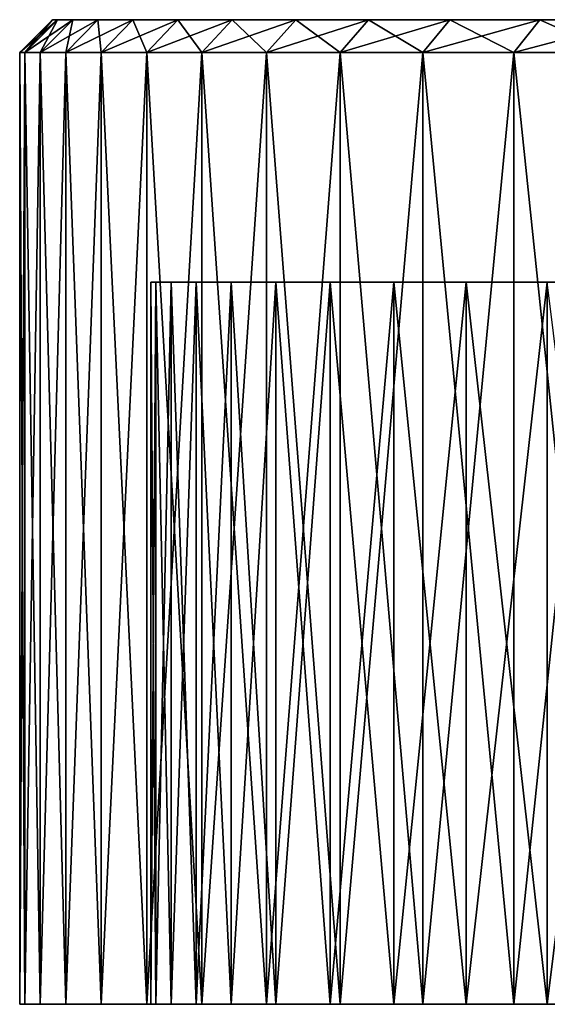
# Model space of a CAD drawing. Header units: millimetres. Extents: x -24 to 50, y -66 to 68.
# Tile 1 of 99: x -20 to -12, y -66 to -50. Entities that reach past the tile are written whole.
import ezdxf

# ---------------------------------------------------------------- set-up
doc = ezdxf.new("R2010")
doc.units = ezdxf.units.MM
doc.header["$LTSCALE"] = 65.185185
for name, color, linetype in [('74', 7, 'CONTINUOUS'), ('75', 7, 'CONTINUOUS'), ('76', 7, 'CONTINUOUS'), ('77', 7, 'CONTINUOUS'), ('78', 7, 'CONTINUOUS'), ('79', 7, 'CONTINUOUS'), ('80', 7, 'CONTINUOUS'), ('81', 7, 'CONTINUOUS'), ('82', 7, 'CONTINUOUS')]:
    doc.layers.add(name, color=color, linetype=linetype)

msp = doc.modelspace()

# ---------------------------------------------------------------- linework, layer by layer
at = {"layer": '74', "linetype": 'Continuous'}
for points in [[(-20, -65.5), (-19.922, -65.5, -2.338), (-18, -65.5), (-20, -65.5)], [(-19.922, -65.5, 2.338), (-20, -65.5), (-17.923, -65.5, 2.252), (-19.922, -65.5, 2.338)], [(-17.923, -65.5, 2.252), (-20, -65.5), (-18, -65.5), (-17.923, -65.5, 2.252)], [(-19.922, -65.5, -2.338), (-19.688, -65.5, -4.665), (-17.693, -65.5, -4.493), (-19.922, -65.5, -2.338)], [(-18, -65.5), (-19.922, -65.5, -2.338), (-17.923, -65.5, -2.252), (-18, -65.5)], [(-17.923, -65.5, -2.252), (-19.922, -65.5, -2.338), (-17.693, -65.5, -4.493), (-17.923, -65.5, -2.252)], [(-19.688, -65.5, 4.665), (-19.922, -65.5, 2.338), (-17.693, -65.5, 4.493), (-19.688, -65.5, 4.665)], [(-17.693, -65.5, 4.493), (-19.922, -65.5, 2.338), (-17.923, -65.5, 2.252), (-17.693, -65.5, 4.493)], [(-19.688, -65.5, -4.665), (-19.299, -65.5, -6.972), (-17.31, -65.5, -6.714), (-19.688, -65.5, -4.665)], [(-17.693, -65.5, -4.493), (-19.688, -65.5, -4.665), (-17.31, -65.5, -6.714), (-17.693, -65.5, -4.493)], [(-19.299, -65.5, 6.972), (-19.688, -65.5, 4.665), (-17.31, -65.5, 6.714), (-19.299, -65.5, 6.972)], [(-17.31, -65.5, 6.714), (-19.688, -65.5, 4.665), (-17.693, -65.5, 4.493), (-17.31, -65.5, 6.714)], [(-19.299, -65.5, -6.972), (-18.756, -65.5, -9.247), (-16.776, -65.5, -8.903), (-19.299, -65.5, -6.972)], [(-17.31, -65.5, -6.714), (-19.299, -65.5, -6.972), (-16.776, -65.5, -8.903), (-17.31, -65.5, -6.714)], [(-18.756, -65.5, 9.247), (-19.299, -65.5, 6.972), (-16.776, -65.5, 8.903), (-18.756, -65.5, 9.247)], [(-16.776, -65.5, 8.903), (-19.299, -65.5, 6.972), (-17.31, -65.5, 6.714), (-16.776, -65.5, 8.903)], [(-18.756, -65.5, -9.247), (-18.063, -65.5, -11.481), (-16.095, -65.5, -11.051), (-18.756, -65.5, -9.247)], [(-16.776, -65.5, -8.903), (-18.756, -65.5, -9.247), (-16.095, -65.5, -11.051), (-16.776, -65.5, -8.903)], [(-18.063, -65.5, 11.481), (-18.756, -65.5, 9.247), (-16.095, -65.5, 11.051), (-18.063, -65.5, 11.481)], [(-16.095, -65.5, 11.051), (-18.756, -65.5, 9.247), (-16.776, -65.5, 8.903), (-16.095, -65.5, 11.051)], [(-18.063, -65.5, -11.481), (-17.223, -65.5, -13.664), (-15.268, -65.5, -13.147), (-18.063, -65.5, -11.481)], [(-16.095, -65.5, -11.051), (-18.063, -65.5, -11.481), (-15.268, -65.5, -13.147), (-16.095, -65.5, -11.051)], [(-17.223, -65.5, 13.664), (-18.063, -65.5, 11.481), (-15.268, -65.5, 13.147), (-17.223, -65.5, 13.664)], [(-15.268, -65.5, 13.147), (-18.063, -65.5, 11.481), (-16.095, -65.5, 11.051), (-15.268, -65.5, 13.147)], [(-17.223, -65.5, -13.664), (-16.238, -65.5, -15.785), (-14.3, -65.5, -15.182), (-17.223, -65.5, -13.664)], [(-15.268, -65.5, -13.147), (-17.223, -65.5, -13.664), (-14.3, -65.5, -15.182), (-15.268, -65.5, -13.147)], [(-16.238, -65.5, 15.785), (-17.223, -65.5, 13.664), (-14.3, -65.5, 15.182), (-16.238, -65.5, 15.785)], [(-14.3, -65.5, 15.182), (-17.223, -65.5, 13.664), (-15.268, -65.5, 13.147), (-14.3, -65.5, 15.182)], [(-16.238, -65.5, -15.785), (-15.114, -65.5, -17.837), (-13.196, -65.5, -17.146), (-16.238, -65.5, -15.785)], [(-14.3, -65.5, -15.182), (-16.238, -65.5, -15.785), (-13.196, -65.5, -17.146), (-14.3, -65.5, -15.182)], [(-15.114, -65.5, 17.837), (-16.238, -65.5, 15.785), (-13.196, -65.5, 17.146), (-15.114, -65.5, 17.837)], [(-13.196, -65.5, 17.146), (-16.238, -65.5, 15.785), (-14.3, -65.5, 15.182), (-13.196, -65.5, 17.146)], [(-15.114, -65.5, -17.837), (-13.855, -65.5, -19.808), (-11.96, -65.5, -19.03), (-15.114, -65.5, -17.837)], [(-13.196, -65.5, -17.146), (-15.114, -65.5, -17.837), (-11.96, -65.5, -19.03), (-13.196, -65.5, -17.146)], [(-13.855, -65.5, 19.808), (-15.114, -65.5, 17.837), (-11.96, -65.5, 19.03), (-13.855, -65.5, 19.808)], [(-11.96, -65.5, 19.03), (-15.114, -65.5, 17.837), (-13.196, -65.5, 17.146), (-11.96, -65.5, 19.03)], [(-13.855, -65.5, -19.808), (-12.468, -65.5, -21.691), (-10.598, -65.5, -20.826), (-13.855, -65.5, -19.808)], [(-11.96, -65.5, -19.03), (-13.855, -65.5, -19.808), (-10.598, -65.5, -20.826), (-11.96, -65.5, -19.03)], [(-12.468, -65.5, 21.691), (-13.855, -65.5, 19.808), (-10.598, -65.5, 20.826), (-12.468, -65.5, 21.691)], [(-10.598, -65.5, 20.826), (-13.855, -65.5, 19.808), (-11.96, -65.5, 19.03), (-10.598, -65.5, 20.826)], [(-12.468, -65.5, -21.691), (-10.958, -65.5, -23.477), (-9.118, -65.5, -22.524), (-12.468, -65.5, -21.691)], [(-10.598, -65.5, -20.826), (-12.468, -65.5, -21.691), (-9.118, -65.5, -22.524), (-10.598, -65.5, -20.826)], [(-10.958, -65.5, 23.477), (-12.468, -65.5, 21.691), (-9.118, -65.5, 22.524), (-10.958, -65.5, 23.477)], [(-9.118, -65.5, 22.524), (-12.468, -65.5, 21.691), (-10.598, -65.5, 20.826), (-9.118, -65.5, 22.524)]]:
    msp.add_3dface(points, dxfattribs=at)
at = {"layer": '75', "linetype": 'Continuous'}
for points in [[(-19.423, -50.5, -2.304), (-19.5, -50.5), (-19.423, -50.5, 2.304), (-19.423, -50.5, -2.304)], [(-19.192, -50.5, -4.598), (-19.423, -50.5, -2.304), (-19.192, -50.5, 4.598), (-19.192, -50.5, -4.598)], [(-19.192, -50.5, 4.598), (-19.423, -50.5, -2.304), (-19.423, -50.5, 2.304), (-19.192, -50.5, 4.598)], [(-18.809, -50.5, -6.872), (-19.192, -50.5, -4.598), (-18.809, -50.5, 6.872), (-18.809, -50.5, -6.872)], [(-18.809, -50.5, 6.872), (-19.192, -50.5, -4.598), (-19.192, -50.5, 4.598), (-18.809, -50.5, 6.872)], [(-18.274, -50.5, -9.115), (-18.809, -50.5, -6.872), (-18.274, -50.5, 9.115), (-18.274, -50.5, -9.115)], [(-18.274, -50.5, 9.115), (-18.809, -50.5, -6.872), (-18.809, -50.5, 6.872), (-18.274, -50.5, 9.115)], [(-17.591, -50.5, -11.317), (-18.274, -50.5, -9.115), (-17.591, -50.5, 11.317), (-17.591, -50.5, -11.317)], [(-17.591, -50.5, 11.317), (-18.274, -50.5, -9.115), (-18.274, -50.5, 9.115), (-17.591, -50.5, 11.317)], [(-16.762, -50.5, -13.468), (-17.591, -50.5, -11.317), (-16.762, -50.5, 13.468), (-16.762, -50.5, -13.468)], [(-16.762, -50.5, 13.468), (-17.591, -50.5, -11.317), (-17.591, -50.5, 11.317), (-16.762, -50.5, 13.468)], [(-15.792, -50.5, -15.56), (-16.762, -50.5, -13.468), (-15.792, -50.5, 15.56), (-15.792, -50.5, -15.56)], [(-15.792, -50.5, 15.56), (-16.762, -50.5, -13.468), (-16.762, -50.5, 13.468), (-15.792, -50.5, 15.56)], [(-14.684, -50.5, -17.582), (-15.792, -50.5, -15.56), (-14.684, -50.5, 17.582), (-14.684, -50.5, -17.582)], [(-14.684, -50.5, 17.582), (-15.792, -50.5, -15.56), (-15.792, -50.5, 15.56), (-14.684, -50.5, 17.582)], [(-13.443, -50.5, -19.525), (-14.684, -50.5, -17.582), (-13.443, -50.5, 19.525), (-13.443, -50.5, -19.525)], [(-13.443, -50.5, 19.525), (-14.684, -50.5, -17.582), (-14.684, -50.5, 17.582), (-13.443, -50.5, 19.525)], [(-12.076, -50.5, -21.381), (-13.443, -50.5, -19.525), (-12.076, -50.5, 21.381), (-12.076, -50.5, -21.381)], [(-12.076, -50.5, 21.381), (-13.443, -50.5, -19.525), (-13.443, -50.5, 19.525), (-12.076, -50.5, 21.381)], [(-10.587, -50.5, -23.142), (-12.076, -50.5, -21.381), (-10.587, -50.5, 23.142), (-10.587, -50.5, -23.142)], [(-10.587, -50.5, 23.142), (-12.076, -50.5, -21.381), (-12.076, -50.5, 21.381), (-10.587, -50.5, 23.142)]]:
    msp.add_3dface(points, dxfattribs=at)
at = {"layer": '76', "linetype": 'Continuous'}
for points in [[(-19.922, -65.5, -2.338), (-20, -65.5), (-19.922, -51, -2.338), (-19.922, -65.5, -2.338)], [(-19.922, -51, -2.338), (-20, -65.5), (-20, -51), (-19.922, -51, -2.338)], [(-19.688, -65.5, -4.665), (-19.922, -65.5, -2.338), (-19.688, -51, -4.665), (-19.688, -65.5, -4.665)], [(-19.688, -51, -4.665), (-19.922, -65.5, -2.338), (-19.922, -51, -2.338), (-19.688, -51, -4.665)], [(-19.299, -65.5, -6.972), (-19.688, -65.5, -4.665), (-19.299, -51, -6.972), (-19.299, -65.5, -6.972)], [(-19.299, -51, -6.972), (-19.688, -65.5, -4.665), (-19.688, -51, -4.665), (-19.299, -51, -6.972)], [(-18.756, -65.5, -9.247), (-19.299, -65.5, -6.972), (-18.756, -51, -9.247), (-18.756, -65.5, -9.247)], [(-18.756, -51, -9.247), (-19.299, -65.5, -6.972), (-19.299, -51, -6.972), (-18.756, -51, -9.247)], [(-18.063, -65.5, -11.481), (-18.756, -65.5, -9.247), (-18.063, -51, -11.481), (-18.063, -65.5, -11.481)], [(-18.063, -51, -11.481), (-18.756, -65.5, -9.247), (-18.756, -51, -9.247), (-18.063, -51, -11.481)], [(-17.223, -65.5, -13.664), (-18.063, -65.5, -11.481), (-17.223, -51, -13.664), (-17.223, -65.5, -13.664)], [(-17.223, -51, -13.664), (-18.063, -65.5, -11.481), (-18.063, -51, -11.481), (-17.223, -51, -13.664)], [(-16.238, -65.5, -15.785), (-17.223, -65.5, -13.664), (-16.238, -51, -15.785), (-16.238, -65.5, -15.785)], [(-16.238, -51, -15.785), (-17.223, -65.5, -13.664), (-17.223, -51, -13.664), (-16.238, -51, -15.785)], [(-15.114, -65.5, -17.837), (-16.238, -65.5, -15.785), (-15.114, -51, -17.837), (-15.114, -65.5, -17.837)], [(-15.114, -51, -17.837), (-16.238, -65.5, -15.785), (-16.238, -51, -15.785), (-15.114, -51, -17.837)], [(-13.855, -65.5, -19.808), (-15.114, -65.5, -17.837), (-13.855, -51, -19.808), (-13.855, -65.5, -19.808)], [(-13.855, -51, -19.808), (-15.114, -65.5, -17.837), (-15.114, -51, -17.837), (-13.855, -51, -19.808)], [(-12.468, -65.5, -21.691), (-13.855, -65.5, -19.808), (-12.468, -51, -21.691), (-12.468, -65.5, -21.691)], [(-12.468, -51, -21.691), (-13.855, -65.5, -19.808), (-13.855, -51, -19.808), (-12.468, -51, -21.691)], [(-10.958, -65.5, -23.477), (-12.468, -65.5, -21.691), (-10.958, -51, -23.477), (-10.958, -65.5, -23.477)], [(-10.958, -51, -23.477), (-12.468, -65.5, -21.691), (-12.468, -51, -21.691), (-10.958, -51, -23.477)]]:
    msp.add_3dface(points, dxfattribs=at)
at = {"layer": '77', "linetype": 'Continuous'}
for points in [[(-20, -65.5), (-19.922, -65.5, 2.338), (-20, -51), (-20, -65.5)], [(-20, -51), (-19.922, -65.5, 2.338), (-19.922, -51, 2.338), (-20, -51)], [(-19.922, -65.5, 2.338), (-19.688, -65.5, 4.665), (-19.922, -51, 2.338), (-19.922, -65.5, 2.338)], [(-19.922, -51, 2.338), (-19.688, -65.5, 4.665), (-19.688, -51, 4.665), (-19.922, -51, 2.338)], [(-19.688, -65.5, 4.665), (-19.299, -65.5, 6.972), (-19.688, -51, 4.665), (-19.688, -65.5, 4.665)], [(-19.688, -51, 4.665), (-19.299, -65.5, 6.972), (-19.299, -51, 6.972), (-19.688, -51, 4.665)], [(-19.299, -65.5, 6.972), (-18.756, -65.5, 9.247), (-19.299, -51, 6.972), (-19.299, -65.5, 6.972)], [(-19.299, -51, 6.972), (-18.756, -65.5, 9.247), (-18.756, -51, 9.247), (-19.299, -51, 6.972)], [(-18.756, -65.5, 9.247), (-18.063, -65.5, 11.481), (-18.756, -51, 9.247), (-18.756, -65.5, 9.247)], [(-18.756, -51, 9.247), (-18.063, -65.5, 11.481), (-18.063, -51, 11.481), (-18.756, -51, 9.247)], [(-18.063, -65.5, 11.481), (-17.223, -65.5, 13.664), (-18.063, -51, 11.481), (-18.063, -65.5, 11.481)], [(-18.063, -51, 11.481), (-17.223, -65.5, 13.664), (-17.223, -51, 13.664), (-18.063, -51, 11.481)], [(-17.223, -65.5, 13.664), (-16.238, -65.5, 15.785), (-17.223, -51, 13.664), (-17.223, -65.5, 13.664)], [(-17.223, -51, 13.664), (-16.238, -65.5, 15.785), (-16.238, -51, 15.785), (-17.223, -51, 13.664)], [(-16.238, -65.5, 15.785), (-15.114, -65.5, 17.837), (-16.238, -51, 15.785), (-16.238, -65.5, 15.785)], [(-16.238, -51, 15.785), (-15.114, -65.5, 17.837), (-15.114, -51, 17.837), (-16.238, -51, 15.785)], [(-15.114, -65.5, 17.837), (-13.855, -65.5, 19.808), (-15.114, -51, 17.837), (-15.114, -65.5, 17.837)], [(-15.114, -51, 17.837), (-13.855, -65.5, 19.808), (-13.855, -51, 19.808), (-15.114, -51, 17.837)], [(-13.855, -65.5, 19.808), (-12.468, -65.5, 21.691), (-13.855, -51, 19.808), (-13.855, -65.5, 19.808)], [(-13.855, -51, 19.808), (-12.468, -65.5, 21.691), (-12.468, -51, 21.691), (-13.855, -51, 19.808)], [(-12.468, -65.5, 21.691), (-10.958, -65.5, 23.477), (-12.468, -51, 21.691), (-12.468, -65.5, 21.691)], [(-12.468, -51, 21.691), (-10.958, -65.5, 23.477), (-10.958, -51, 23.477), (-12.468, -51, 21.691)]]:
    msp.add_3dface(points, dxfattribs=at)
at = {"layer": '78', "linetype": 'Continuous'}
for points in [[(-18, -54.5), (-17.923, -54.5, -2.252), (9.012, -54.5, -0.377), (-18, -54.5)], [(-17.923, -54.5, 2.252), (-18, -54.5), (9.294, -54.5, 1.854), (-17.923, -54.5, 2.252)], [(9.294, -54.5, 1.854), (-18, -54.5), (9.106, -54.5, 1.124), (9.294, -54.5, 1.854)], [(9.106, -54.5, 1.124), (-18, -54.5), (9.012, -54.5, 0.377), (9.106, -54.5, 1.124)], [(9.012, -54.5, 0.377), (-18, -54.5), (9.012, -54.5, -0.377), (9.012, -54.5, 0.377)], [(-17.923, -54.5, -2.252), (-17.693, -54.5, -4.493), (9.571, -54.5, -2.555), (-17.923, -54.5, -2.252)], [(9.012, -54.5, -0.377), (-17.923, -54.5, -2.252), (9.106, -54.5, -1.124), (9.012, -54.5, -0.377)], [(9.106, -54.5, -1.124), (-17.923, -54.5, -2.252), (9.294, -54.5, -1.854), (9.106, -54.5, -1.124)], [(9.294, -54.5, -1.854), (-17.923, -54.5, -2.252), (9.571, -54.5, -2.555), (9.294, -54.5, -1.854)], [(-17.693, -54.5, 4.493), (-17.923, -54.5, 2.252), (10.893, -54.5, 4.374), (-17.693, -54.5, 4.493)], [(10.893, -54.5, 4.374), (-17.923, -54.5, 2.252), (10.377, -54.5, 3.825), (10.893, -54.5, 4.374)], [(10.377, -54.5, 3.825), (-17.923, -54.5, 2.252), (9.934, -54.5, 3.215), (10.377, -54.5, 3.825)], [(9.934, -54.5, 3.215), (-17.923, -54.5, 2.252), (9.571, -54.5, 2.555), (9.934, -54.5, 3.215)], [(9.571, -54.5, 2.555), (-17.923, -54.5, 2.252), (9.294, -54.5, 1.854), (9.571, -54.5, 2.555)], [(-17.693, -54.5, -4.493), (-17.31, -54.5, -6.714), (11.473, -54.5, -4.854), (-17.693, -54.5, -4.493)], [(9.571, -54.5, -2.555), (-17.693, -54.5, -4.493), (9.934, -54.5, -3.215), (9.571, -54.5, -2.555)], [(9.934, -54.5, -3.215), (-17.693, -54.5, -4.493), (10.377, -54.5, -3.825), (9.934, -54.5, -3.215)], [(10.377, -54.5, -3.825), (-17.693, -54.5, -4.493), (10.893, -54.5, -4.374), (10.377, -54.5, -3.825)], [(10.893, -54.5, -4.374), (-17.693, -54.5, -4.493), (11.473, -54.5, -4.854), (10.893, -54.5, -4.374)], [(-17.31, -54.5, 6.714), (-17.693, -54.5, 4.493), (15, -54.5, 6), (-17.31, -54.5, 6.714)], [(15, -54.5, 6), (-17.693, -54.5, 4.493), (14.248, -54.5, 5.953), (15, -54.5, 6)], [(14.248, -54.5, 5.953), (-17.693, -54.5, 4.493), (13.508, -54.5, 5.811), (14.248, -54.5, 5.953)], [(13.508, -54.5, 5.811), (-17.693, -54.5, 4.493), (12.791, -54.5, 5.579), (13.508, -54.5, 5.811)], [(12.791, -54.5, 5.579), (-17.693, -54.5, 4.493), (12.109, -54.5, 5.258), (12.791, -54.5, 5.579)], [(12.109, -54.5, 5.258), (-17.693, -54.5, 4.493), (11.473, -54.5, 4.854), (12.109, -54.5, 5.258)], [(11.473, -54.5, 4.854), (-17.693, -54.5, 4.493), (10.893, -54.5, 4.374), (11.473, -54.5, 4.854)], [(-16.776, -54.5, -8.903), (47.31, -54.5, -6.714), (-17.31, -54.5, -6.714), (-16.776, -54.5, -8.903)], [(-17.31, -54.5, -6.714), (47.31, -54.5, -6.714), (15, -54.5, -6), (-17.31, -54.5, -6.714)], [(-17.31, -54.5, -6.714), (15, -54.5, -6), (14.248, -54.5, -5.953), (-17.31, -54.5, -6.714)], [(11.473, -54.5, -4.854), (-17.31, -54.5, -6.714), (12.109, -54.5, -5.258), (11.473, -54.5, -4.854)], [(12.109, -54.5, -5.258), (-17.31, -54.5, -6.714), (12.791, -54.5, -5.579), (12.109, -54.5, -5.258)], [(12.791, -54.5, -5.579), (-17.31, -54.5, -6.714), (13.508, -54.5, -5.811), (12.791, -54.5, -5.579)], [(13.508, -54.5, -5.811), (-17.31, -54.5, -6.714), (14.248, -54.5, -5.953), (13.508, -54.5, -5.811)], [(-16.776, -54.5, 8.903), (-17.31, -54.5, 6.714), (46.776, -54.5, 8.903), (-16.776, -54.5, 8.903)], [(46.776, -54.5, 8.903), (-17.31, -54.5, 6.714), (47.31, -54.5, 6.714), (46.776, -54.5, 8.903)], [(47.31, -54.5, 6.714), (-17.31, -54.5, 6.714), (15, -54.5, 6), (47.31, -54.5, 6.714)], [(46.776, -54.5, -8.903), (47.31, -54.5, -6.714), (-16.776, -54.5, -8.903), (46.776, -54.5, -8.903)], [(-16.095, -54.5, -11.051), (46.776, -54.5, -8.903), (-16.776, -54.5, -8.903), (-16.095, -54.5, -11.051)], [(-16.095, -54.5, 11.051), (-16.776, -54.5, 8.903), (46.095, -54.5, 11.051), (-16.095, -54.5, 11.051)], [(46.095, -54.5, 11.051), (-16.776, -54.5, 8.903), (46.776, -54.5, 8.903), (46.095, -54.5, 11.051)], [(46.095, -54.5, -11.051), (46.776, -54.5, -8.903), (-16.095, -54.5, -11.051), (46.095, -54.5, -11.051)], [(-15.268, -54.5, -13.147), (46.095, -54.5, -11.051), (-16.095, -54.5, -11.051), (-15.268, -54.5, -13.147)], [(-15.268, -54.5, 13.147), (-16.095, -54.5, 11.051), (45.268, -54.5, 13.147), (-15.268, -54.5, 13.147)], [(45.268, -54.5, 13.147), (-16.095, -54.5, 11.051), (46.095, -54.5, 11.051), (45.268, -54.5, 13.147)], [(45.268, -54.5, -13.147), (46.095, -54.5, -11.051), (-15.268, -54.5, -13.147), (45.268, -54.5, -13.147)], [(-14.3, -54.5, -15.182), (45.268, -54.5, -13.147), (-15.268, -54.5, -13.147), (-14.3, -54.5, -15.182)], [(-14.3, -54.5, 15.182), (-15.268, -54.5, 13.147), (44.3, -54.5, 15.182), (-14.3, -54.5, 15.182)], [(44.3, -54.5, 15.182), (-15.268, -54.5, 13.147), (45.268, -54.5, 13.147), (44.3, -54.5, 15.182)], [(44.3, -54.5, -15.182), (45.268, -54.5, -13.147), (-14.3, -54.5, -15.182), (44.3, -54.5, -15.182)], [(-13.196, -54.5, -17.146), (44.3, -54.5, -15.182), (-14.3, -54.5, -15.182), (-13.196, -54.5, -17.146)], [(-13.196, -54.5, 17.146), (-14.3, -54.5, 15.182), (43.196, -54.5, 17.146), (-13.196, -54.5, 17.146)], [(43.196, -54.5, 17.146), (-14.3, -54.5, 15.182), (44.3, -54.5, 15.182), (43.196, -54.5, 17.146)], [(43.196, -54.5, -17.146), (44.3, -54.5, -15.182), (-13.196, -54.5, -17.146), (43.196, -54.5, -17.146)], [(-11.96, -54.5, -19.031), (43.196, -54.5, -17.146), (-13.196, -54.5, -17.146), (-11.96, -54.5, -19.031)], [(-11.96, -54.5, 19.031), (-13.196, -54.5, 17.146), (41.96, -54.5, 19.031), (-11.96, -54.5, 19.031)], [(41.96, -54.5, 19.031), (-13.196, -54.5, 17.146), (43.196, -54.5, 17.146), (41.96, -54.5, 19.031)]]:
    msp.add_3dface(points, dxfattribs=at)
at = {"layer": '79', "linetype": 'Continuous'}
for points in [[(-18, -65.5), (-17.923, -65.5, -2.252), (-18, -54.5), (-18, -65.5)], [(-17.923, -65.5, -2.252), (-17.923, -54.5, -2.252), (-18, -54.5), (-17.923, -65.5, -2.252)], [(-17.923, -65.5, -2.252), (-17.693, -65.5, -4.493), (-17.923, -54.5, -2.252), (-17.923, -65.5, -2.252)], [(-17.693, -65.5, -4.493), (-17.693, -54.5, -4.493), (-17.923, -54.5, -2.252), (-17.693, -65.5, -4.493)], [(-17.693, -65.5, -4.493), (-17.31, -65.5, -6.714), (-17.693, -54.5, -4.493), (-17.693, -65.5, -4.493)], [(-17.31, -65.5, -6.714), (-17.31, -54.5, -6.714), (-17.693, -54.5, -4.493), (-17.31, -65.5, -6.714)], [(-17.31, -65.5, -6.714), (-16.776, -65.5, -8.903), (-17.31, -54.5, -6.714), (-17.31, -65.5, -6.714)], [(-16.776, -65.5, -8.903), (-16.776, -54.5, -8.903), (-17.31, -54.5, -6.714), (-16.776, -65.5, -8.903)], [(-16.776, -65.5, -8.903), (-16.095, -65.5, -11.051), (-16.776, -54.5, -8.903), (-16.776, -65.5, -8.903)], [(-16.095, -65.5, -11.051), (-16.095, -54.5, -11.051), (-16.776, -54.5, -8.903), (-16.095, -65.5, -11.051)], [(-16.095, -65.5, -11.051), (-15.268, -65.5, -13.147), (-16.095, -54.5, -11.051), (-16.095, -65.5, -11.051)], [(-15.268, -65.5, -13.147), (-15.268, -54.5, -13.147), (-16.095, -54.5, -11.051), (-15.268, -65.5, -13.147)], [(-15.268, -65.5, -13.147), (-14.3, -65.5, -15.182), (-15.268, -54.5, -13.147), (-15.268, -65.5, -13.147)], [(-14.3, -65.5, -15.182), (-14.3, -54.5, -15.182), (-15.268, -54.5, -13.147), (-14.3, -65.5, -15.182)], [(-14.3, -65.5, -15.182), (-13.196, -65.5, -17.146), (-14.3, -54.5, -15.182), (-14.3, -65.5, -15.182)], [(-13.196, -65.5, -17.146), (-13.196, -54.5, -17.146), (-14.3, -54.5, -15.182), (-13.196, -65.5, -17.146)], [(-13.196, -65.5, -17.146), (-11.96, -65.5, -19.03), (-13.196, -54.5, -17.146), (-13.196, -65.5, -17.146)], [(-11.96, -65.5, -19.03), (-11.96, -54.5, -19.031), (-13.196, -54.5, -17.146), (-11.96, -65.5, -19.03)], [(-11.96, -65.5, -19.03), (-10.598, -65.5, -20.826), (-11.96, -54.5, -19.031), (-11.96, -65.5, -19.03)]]:
    msp.add_3dface(points, dxfattribs=at)
at = {"layer": '80', "linetype": 'Continuous'}
for points in [[(-17.923, -65.5, 2.252), (-18, -65.5), (-17.923, -54.5, 2.252), (-17.923, -65.5, 2.252)], [(-18, -65.5), (-18, -54.5), (-17.923, -54.5, 2.252), (-18, -65.5)], [(-17.693, -65.5, 4.493), (-17.923, -65.5, 2.252), (-17.693, -54.5, 4.493), (-17.693, -65.5, 4.493)], [(-17.923, -65.5, 2.252), (-17.923, -54.5, 2.252), (-17.693, -54.5, 4.493), (-17.923, -65.5, 2.252)], [(-17.31, -65.5, 6.714), (-17.693, -65.5, 4.493), (-17.31, -54.5, 6.714), (-17.31, -65.5, 6.714)], [(-17.693, -65.5, 4.493), (-17.693, -54.5, 4.493), (-17.31, -54.5, 6.714), (-17.693, -65.5, 4.493)], [(-16.776, -65.5, 8.903), (-17.31, -65.5, 6.714), (-16.776, -54.5, 8.903), (-16.776, -65.5, 8.903)], [(-17.31, -65.5, 6.714), (-17.31, -54.5, 6.714), (-16.776, -54.5, 8.903), (-17.31, -65.5, 6.714)], [(-16.095, -65.5, 11.051), (-16.776, -65.5, 8.903), (-16.095, -54.5, 11.051), (-16.095, -65.5, 11.051)], [(-16.776, -65.5, 8.903), (-16.776, -54.5, 8.903), (-16.095, -54.5, 11.051), (-16.776, -65.5, 8.903)], [(-15.268, -65.5, 13.147), (-16.095, -65.5, 11.051), (-15.268, -54.5, 13.147), (-15.268, -65.5, 13.147)], [(-16.095, -65.5, 11.051), (-16.095, -54.5, 11.051), (-15.268, -54.5, 13.147), (-16.095, -65.5, 11.051)], [(-14.3, -65.5, 15.182), (-15.268, -65.5, 13.147), (-14.3, -54.5, 15.182), (-14.3, -65.5, 15.182)], [(-15.268, -65.5, 13.147), (-15.268, -54.5, 13.147), (-14.3, -54.5, 15.182), (-15.268, -65.5, 13.147)], [(-13.196, -65.5, 17.146), (-14.3, -65.5, 15.182), (-13.196, -54.5, 17.146), (-13.196, -65.5, 17.146)], [(-14.3, -65.5, 15.182), (-14.3, -54.5, 15.182), (-13.196, -54.5, 17.146), (-14.3, -65.5, 15.182)], [(-11.96, -65.5, 19.03), (-13.196, -65.5, 17.146), (-11.96, -54.5, 19.031), (-11.96, -65.5, 19.03)], [(-13.196, -65.5, 17.146), (-13.196, -54.5, 17.146), (-11.96, -54.5, 19.031), (-13.196, -65.5, 17.146)], [(-10.598, -65.5, 20.826), (-11.96, -65.5, 19.03), (-10.598, -54.5, 20.826), (-10.598, -65.5, 20.826)], [(-11.96, -65.5, 19.03), (-11.96, -54.5, 19.031), (-10.598, -54.5, 20.826), (-11.96, -65.5, 19.03)]]:
    msp.add_3dface(points, dxfattribs=at)
at = {"layer": '81', "linetype": 'Continuous'}
for points in [[(-19.5, -50.5), (-19.423, -50.5, -2.304), (-20, -51), (-19.5, -50.5)], [(-19.423, -50.5, -2.304), (-19.922, -51, -2.338), (-20, -51), (-19.423, -50.5, -2.304)], [(-19.423, -50.5, -2.304), (-19.192, -50.5, -4.598), (-19.922, -51, -2.338), (-19.423, -50.5, -2.304)], [(-19.192, -50.5, -4.598), (-19.688, -51, -4.665), (-19.922, -51, -2.338), (-19.192, -50.5, -4.598)], [(-19.192, -50.5, -4.598), (-18.809, -50.5, -6.872), (-19.688, -51, -4.665), (-19.192, -50.5, -4.598)], [(-18.809, -50.5, -6.872), (-19.299, -51, -6.972), (-19.688, -51, -4.665), (-18.809, -50.5, -6.872)], [(-18.809, -50.5, -6.872), (-18.274, -50.5, -9.115), (-19.299, -51, -6.972), (-18.809, -50.5, -6.872)], [(-18.274, -50.5, -9.115), (-18.756, -51, -9.247), (-19.299, -51, -6.972), (-18.274, -50.5, -9.115)], [(-18.274, -50.5, -9.115), (-17.591, -50.5, -11.317), (-18.756, -51, -9.247), (-18.274, -50.5, -9.115)], [(-17.591, -50.5, -11.317), (-18.063, -51, -11.481), (-18.756, -51, -9.247), (-17.591, -50.5, -11.317)], [(-17.591, -50.5, -11.317), (-16.762, -50.5, -13.468), (-18.063, -51, -11.481), (-17.591, -50.5, -11.317)], [(-16.762, -50.5, -13.468), (-17.223, -51, -13.664), (-18.063, -51, -11.481), (-16.762, -50.5, -13.468)], [(-16.762, -50.5, -13.468), (-15.792, -50.5, -15.56), (-17.223, -51, -13.664), (-16.762, -50.5, -13.468)], [(-15.792, -50.5, -15.56), (-16.238, -51, -15.785), (-17.223, -51, -13.664), (-15.792, -50.5, -15.56)], [(-15.792, -50.5, -15.56), (-14.684, -50.5, -17.582), (-16.238, -51, -15.785), (-15.792, -50.5, -15.56)], [(-14.684, -50.5, -17.582), (-15.114, -51, -17.837), (-16.238, -51, -15.785), (-14.684, -50.5, -17.582)], [(-14.684, -50.5, -17.582), (-13.443, -50.5, -19.525), (-15.114, -51, -17.837), (-14.684, -50.5, -17.582)], [(-13.443, -50.5, -19.525), (-13.855, -51, -19.808), (-15.114, -51, -17.837), (-13.443, -50.5, -19.525)], [(-13.443, -50.5, -19.525), (-12.076, -50.5, -21.381), (-13.855, -51, -19.808), (-13.443, -50.5, -19.525)], [(-12.076, -50.5, -21.381), (-12.468, -51, -21.691), (-13.855, -51, -19.808), (-12.076, -50.5, -21.381)], [(-12.076, -50.5, -21.381), (-10.587, -50.5, -23.142), (-12.468, -51, -21.691), (-12.076, -50.5, -21.381)], [(-10.587, -50.5, -23.142), (-10.958, -51, -23.477), (-12.468, -51, -21.691), (-10.587, -50.5, -23.142)]]:
    msp.add_3dface(points, dxfattribs=at)
at = {"layer": '82', "linetype": 'Continuous'}
for points in [[(-19.5, -50.5), (-20, -51), (-19.922, -51, 2.338), (-19.5, -50.5)], [(-19.423, -50.5, 2.304), (-19.5, -50.5), (-19.922, -51, 2.338), (-19.423, -50.5, 2.304)], [(-19.423, -50.5, 2.304), (-19.922, -51, 2.338), (-19.688, -51, 4.665), (-19.423, -50.5, 2.304)], [(-19.192, -50.5, 4.598), (-19.423, -50.5, 2.304), (-19.688, -51, 4.665), (-19.192, -50.5, 4.598)], [(-19.192, -50.5, 4.598), (-19.688, -51, 4.665), (-19.299, -51, 6.972), (-19.192, -50.5, 4.598)], [(-18.809, -50.5, 6.872), (-19.192, -50.5, 4.598), (-19.299, -51, 6.972), (-18.809, -50.5, 6.872)], [(-18.809, -50.5, 6.872), (-19.299, -51, 6.972), (-18.756, -51, 9.247), (-18.809, -50.5, 6.872)], [(-18.274, -50.5, 9.115), (-18.809, -50.5, 6.872), (-18.756, -51, 9.247), (-18.274, -50.5, 9.115)], [(-18.274, -50.5, 9.115), (-18.756, -51, 9.247), (-18.063, -51, 11.481), (-18.274, -50.5, 9.115)], [(-17.591, -50.5, 11.317), (-18.274, -50.5, 9.115), (-18.063, -51, 11.481), (-17.591, -50.5, 11.317)], [(-17.591, -50.5, 11.317), (-18.063, -51, 11.481), (-17.223, -51, 13.664), (-17.591, -50.5, 11.317)], [(-16.762, -50.5, 13.468), (-17.591, -50.5, 11.317), (-17.223, -51, 13.664), (-16.762, -50.5, 13.468)], [(-16.762, -50.5, 13.468), (-17.223, -51, 13.664), (-16.238, -51, 15.785), (-16.762, -50.5, 13.468)], [(-15.792, -50.5, 15.56), (-16.762, -50.5, 13.468), (-16.238, -51, 15.785), (-15.792, -50.5, 15.56)], [(-15.792, -50.5, 15.56), (-16.238, -51, 15.785), (-15.114, -51, 17.837), (-15.792, -50.5, 15.56)], [(-14.684, -50.5, 17.582), (-15.792, -50.5, 15.56), (-15.114, -51, 17.837), (-14.684, -50.5, 17.582)], [(-14.684, -50.5, 17.582), (-15.114, -51, 17.837), (-13.855, -51, 19.808), (-14.684, -50.5, 17.582)], [(-13.443, -50.5, 19.525), (-14.684, -50.5, 17.582), (-13.855, -51, 19.808), (-13.443, -50.5, 19.525)], [(-13.443, -50.5, 19.525), (-13.855, -51, 19.808), (-12.468, -51, 21.691), (-13.443, -50.5, 19.525)], [(-12.076, -50.5, 21.381), (-13.443, -50.5, 19.525), (-12.468, -51, 21.691), (-12.076, -50.5, 21.381)], [(-12.076, -50.5, 21.381), (-12.468, -51, 21.691), (-10.958, -51, 23.477), (-12.076, -50.5, 21.381)], [(-10.587, -50.5, 23.142), (-12.076, -50.5, 21.381), (-10.958, -51, 23.477), (-10.587, -50.5, 23.142)]]:
    msp.add_3dface(points, dxfattribs=at)

doc.saveas('drawing.dxf')
